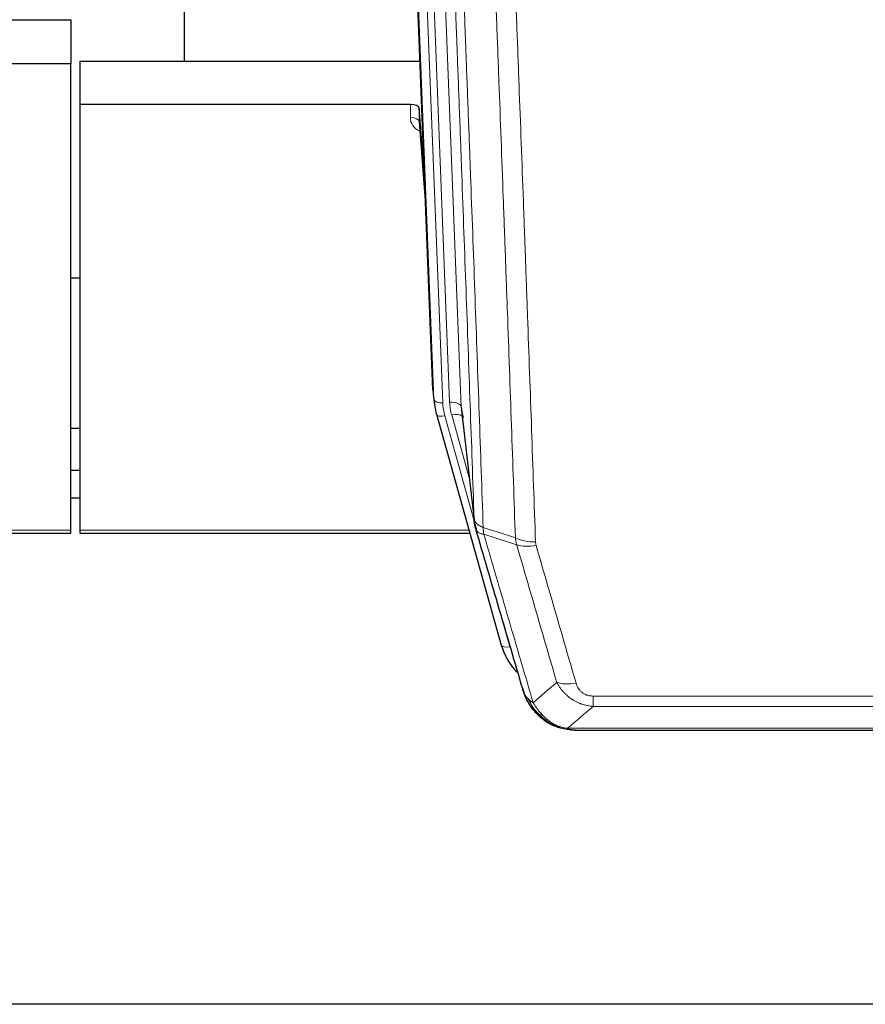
# Model space of a CAD drawing. Header units: inches. Extents: x 0 to 23760, y -13 to 16800.
# Tile 23 of 204: x 4461 to 4749, y 6357 to 6693. Entities that reach past the tile are written whole.
import ezdxf

# ---------------------------------------------------------------- set-up
doc = ezdxf.new("R2010")
doc.units = ezdxf.units.IN
doc.layers.add('254', color=7, linetype='Continuous', true_color=0xffffff)

msp = doc.modelspace()

# ---------------------------------------------------------------- linework, layer by layer
at = {"layer": '254', "color": 2, "linetype": 'Continuous', "lineweight": 25}
for p, q in [((4516.723, 6905.629), (4516.723, 6678.828)), ((4601.659, 6566.534), (4589.086, 6885.897)), ((4435.676, 6693.014), (4478.063, 6693.014)), ((4478.063, 6693.014), (4478.063, 6678.023)), ((4481.063, 6678.821), (4597.237, 6678.821)), ((4481.063, 6678.821), (4481.063, 6664.012)), ((4435.106, 6678.023), (4478.063, 6678.023)), ((4478.063, 6518.543), (4478.063, 6678.023)), ((4481.063, 6664.012), (4481.063, 6518.543)), ((4593.966, 6664.012), (4481.063, 6664.012)), ((4596.964, 6662.761), (4596.953, 6658.185)), ((4598.787, 6639.48), (4596.964, 6662.761)), ((4596.96, 6658.005), (4599.168, 6629.806)), ((4481.077, 6604.738), (4478.066, 6604.738)), ((4601.78, 6564.949), (4602.154, 6561.691)), ((4602.817, 6558.324), (4602.835, 6558.228)), ((4602.835, 6558.228), (4625.009, 6479.342)), ((4611.456, 6559.548), (4615.871, 6521.029)), ((4478.06, 6553.494), (4481.049, 6553.494)), ((4481.044, 6538.951), (4478.053, 6538.951)), ((4481.044, 6529.527), (4478.053, 6529.527)), ((4343.843, 6517.513), (4478.063, 6517.513)), ((4478.063, 6517.513), (4478.063, 6518.543)), ((4481.063, 6518.543), (4481.063, 6517.513)), ((4481.063, 6517.513), (4614.282, 6517.513)), ((4643.061, 6451.727), (4642.96, 6451.755)), ((4650.002, 6450.25), (4868.123, 6450.25)), ((4983.563, 6356.578), (3890.784, 6356.578))]:
    msp.add_line(p, q, dxfattribs=at)
at = {"layer": '254', "color": 110, "linetype": 'Continuous', "lineweight": 13}
for p, q in [((4598.299, 6892.615), (4611.365, 6560.722)), ((4594.555, 6887.931), (4607.373, 6562.348)), ((4602.032, 6563.276), (4589.333, 6885.839)), ((4592.269, 6886.107), (4605.026, 6562.056)), ((4593.955, 6659.596), (4593.966, 6664.012)), ((4596.953, 6658.185), (4599.16, 6629.997)), ((4601.659, 6566.534), (4602.032, 6563.276)), ((4611.365, 6560.722), (4615.742, 6522.541)), ((4605.723, 6557.655), (4615.796, 6521.821)), ((4614.097, 6536.509), (4608.071, 6557.947)), ((4344.13, 6518.543), (4478.063, 6518.543)), ((4481.063, 6518.543), (4613.994, 6518.543)), ((4623.172, 6495.58), (4627.897, 6478.768)), ((4656.391, 6458.381), (4656.391, 6461.914)), ((4656.391, 6461.914), (4861.734, 6461.914)), ((4861.734, 6458.381), (4656.391, 6458.381)), ((4642.96, 6451.755), (4642.892, 6451.912)), ((4647.66, 6450.913), (4870.466, 6450.913))]:
    msp.add_line(p, q, dxfattribs=at)
at = {"layer": '254', "color": 2, "linetype": 'Continuous', "lineweight": 25}
for centre, major_axis, ratio, start_param, end_param in [((4593.966, 6662.718), (3, 0), 0.4313147, 0.033781, 1.5709509), ((4629.044, 6564.191), (-27.027, -0.37), 0.8864308, 0.02276, 0.2319114), ((4631.391, 6561.251), (20.035, -0.399), 0.8846078, 3.1939931, 3.4031446), ((4651.204, 6485.355), (-27.014, -0.465), 0.8900028, 0.2292736, 0.6708275)]:
    msp.add_ellipse(centre, major_axis=major_axis, ratio=ratio, start_param=start_param, end_param=end_param, dxfattribs=at)
at = {"layer": '254', "color": 110, "linetype": 'Continuous', "lineweight": 13}
for centre, major_axis, ratio, start_param, end_param in [((4599.959, 6659.596), (-6.003, -0.046), 0.8757409, 6.2743462, 7.3700502), ((4593.955, 6658.141), (-3, 0.007), 0.4848086, 3.1763596, 4.7135294), ((4605.026, 6563.441), (2.998, 0.118), 0.4614673, 3.175787, 4.6942235), ((4629.044, 6562.806), (-24.033, -0.038), 0.8858289, 0.0334668, 0.2426182), ((4607.373, 6560.501), (3.997, 0.157), 0.4614673, 0.0341943, 1.5526308), ((4631.391, 6563.098), (-24.033, -0.038), 0.8858289, 0.0334668, 0.2426182), ((4605.723, 6559.04), (2.888, 0.812), 0.4480327, 3.1416079, 4.5871119), ((4608.071, 6556.1), (3.851, 1.082), 0.4480327, 0.2500116, 1.4455193), ((4636.696, 6520.191), (-9.994, -0.345), 0.559112, 0.7940626, 1.551472), ((4636.883, 6519.019), (-9.604, -2.788), 0.5442898, 0.6684637, 1.414101), ((4627.897, 6480.154), (2.888, 0.812), 0.4480327, 3.1416079, 4.5871119), ((4650.545, 6472.136), (-9.598, -2.808), 0.562843, 0.6646512, 1.4076092)]:
    msp.add_ellipse(centre, major_axis=major_axis, ratio=ratio, start_param=start_param, end_param=end_param, dxfattribs=at)
for points, knots in [([(4615.742, 6522.541), (4615.297, 6535.388), (4614.391, 6561.239), (4612.985, 6600.483), (4612.015, 6626.957), (4611.46, 6641.936), (4611.398, 6643.602), (4611.274, 6646.935), (4611.088, 6651.939), (4610.652, 6663.638), (4610.273, 6673.707), (4609.955, 6682.12), (4609.891, 6683.804), (4609.764, 6687.174), (4609.572, 6692.232), (4609.122, 6704.055), (4608.731, 6714.228), (4607.945, 6734.623), (4606.882, 6761.951), (4605.241, 6803.345), (4604.117, 6831.21), (4603.547, 6845.209)], [0, 0, 0, 0, 0.125, 0.25, 0.375, 0.375, 0.390625, 0.390625, 0.40625, 0.4375, 0.5, 0.5, 0.515625, 0.515625, 0.53125, 0.5625, 0.625, 0.625, 0.75, 0.875, 1, 1, 1, 1]), ([(4606.602, 6843.429), (4607.174, 6829.376), (4608.301, 6801.405), (4609.947, 6759.854), (4611.013, 6732.422), (4611.801, 6711.95), (4612.193, 6701.739), (4612.644, 6689.87), (4612.836, 6684.793), (4612.964, 6681.41), (4613.028, 6679.72), (4613.347, 6671.274), (4613.727, 6661.167), (4614.165, 6649.424), (4614.351, 6644.401), (4614.475, 6641.055), (4614.537, 6639.383), (4615.094, 6624.347), (4616.066, 6597.772), (4617.477, 6558.378), (4618.385, 6532.429), (4618.831, 6519.533)], [0, 0, 0, 0, 0.125, 0.25, 0.375, 0.375, 0.4375, 0.46875, 0.484375, 0.484375, 0.5, 0.5, 0.5625, 0.59375, 0.609375, 0.609375, 0.625, 0.625, 0.75, 0.875, 1, 1, 1, 1]), ([(4629.828, 6515.964), (4629.39, 6528.661), (4628.498, 6554.207), (4627.577, 6580.053), (4626.874, 6599.552), (4626.637, 6606.07), (4626.161, 6619.144), (4625.921, 6625.7), (4625.194, 6645.424), (4624.703, 6658.644), (4624.078, 6675.258), (4623.953, 6678.585), (4623.701, 6685.247), (4623.322, 6695.253), (4622.939, 6705.295), (4622.168, 6725.427), (4621.124, 6752.401), (4619.514, 6793.253), (4618.412, 6820.749), (4617.854, 6834.562)], [0, 0, 0, 0, 0.125, 0.25, 0.25, 0.3125, 0.3125, 0.375, 0.375, 0.5, 0.5, 0.53125, 0.53125, 0.5625, 0.625, 0.625, 0.75, 0.875, 1, 1, 1, 1]), ([(4624.737, 6833.601), (4625.295, 6819.77), (4626.395, 6792.24), (4628.003, 6751.336), (4629.045, 6724.328), (4629.816, 6704.169), (4630.199, 6694.115), (4630.577, 6684.097), (4630.828, 6677.426), (4630.953, 6674.095), (4631.577, 6657.46), (4632.068, 6644.223), (4632.794, 6624.473), (4633.033, 6617.909), (4633.509, 6604.818), (4633.745, 6598.292), (4634.447, 6578.769), (4635.368, 6552.889), (4636.258, 6527.311), (4636.696, 6514.598)], [0, 0, 0, 0, 0.125, 0.25, 0.375, 0.375, 0.4375, 0.46875, 0.46875, 0.5, 0.5, 0.625, 0.625, 0.6875, 0.6875, 0.75, 0.75, 0.875, 1, 1, 1, 1]), ([(4615.742, 6522.541), (4615.743, 6522.533), (4615.745, 6522.517), (4615.748, 6522.494), (4615.751, 6522.47), (4615.755, 6522.446), (4615.759, 6522.423), (4615.763, 6522.399), (4615.767, 6522.375), (4615.771, 6522.352), (4615.776, 6522.328), (4615.781, 6522.305), (4615.787, 6522.281), (4615.792, 6522.258), (4615.798, 6522.234), (4615.804, 6522.211), (4615.811, 6522.187), (4615.817, 6522.164), (4615.824, 6522.14), (4615.831, 6522.117), (4615.839, 6522.093), (4615.846, 6522.07), (4615.854, 6522.047), (4615.862, 6522.023), (4615.871, 6522), (4615.879, 6521.977), (4615.888, 6521.954), (4615.897, 6521.93), (4615.907, 6521.907), (4615.916, 6521.884), (4615.926, 6521.861), (4615.936, 6521.838), (4615.947, 6521.815), (4615.957, 6521.792), (4615.968, 6521.769), (4615.979, 6521.746), (4615.991, 6521.723), (4616.002, 6521.7), (4616.014, 6521.677), (4616.026, 6521.655), (4616.039, 6521.632), (4616.051, 6521.609), (4616.064, 6521.587), (4616.077, 6521.564), (4616.09, 6521.541), (4616.104, 6521.519), (4616.118, 6521.496), (4616.132, 6521.474), (4616.146, 6521.451), (4616.161, 6521.429), (4616.176, 6521.407), (4616.191, 6521.384), (4616.206, 6521.362), (4616.222, 6521.34), (4616.237, 6521.318), (4616.253, 6521.296), (4616.27, 6521.274), (4616.286, 6521.252), (4616.303, 6521.23), (4616.32, 6521.208), (4616.337, 6521.186), (4616.355, 6521.164), (4616.372, 6521.142), (4616.39, 6521.121), (4616.409, 6521.099), (4616.427, 6521.077), (4616.446, 6521.056), (4616.465, 6521.034), (4616.484, 6521.013), (4616.503, 6520.992), (4616.523, 6520.97), (4616.543, 6520.949), (4616.563, 6520.928), (4616.583, 6520.907), (4616.603, 6520.886), (4616.624, 6520.865), (4616.651, 6520.838), (4616.685, 6520.805), (4616.726, 6520.766), (4616.768, 6520.727), (4616.81, 6520.689), (4616.853, 6520.651), (4616.897, 6520.613), (4616.942, 6520.576), (4616.988, 6520.539), (4617.034, 6520.502), (4617.081, 6520.466), (4617.129, 6520.43), (4617.178, 6520.394), (4617.227, 6520.358), (4617.277, 6520.323), (4617.328, 6520.288), (4617.38, 6520.254), (4617.432, 6520.219), (4617.486, 6520.185), (4617.539, 6520.152), (4617.594, 6520.119), (4617.649, 6520.086), (4617.706, 6520.053), (4617.762, 6520.021), (4617.82, 6519.989), (4617.878, 6519.958), (4617.937, 6519.927), (4617.996, 6519.896), (4618.057, 6519.866), (4618.118, 6519.836), (4618.179, 6519.806), (4618.242, 6519.777), (4618.305, 6519.748), (4618.368, 6519.72), (4618.432, 6519.692), (4618.497, 6519.664), (4618.563, 6519.637), (4618.629, 6519.61), (4618.696, 6519.584), (4618.763, 6519.558), (4618.809, 6519.541), (4618.831, 6519.533)], [0, 0, 0, 0, 0.0066687, 0.0133374, 0.0200061, 0.0266746, 0.0333432, 0.0400116, 0.0466801, 0.0533484, 0.0600168, 0.066685, 0.0733532, 0.0800214, 0.0866895, 0.0933575, 0.1000255, 0.1066935, 0.1133614, 0.1200292, 0.126697, 0.1333647, 0.1400324, 0.1467001, 0.1533676, 0.1600352, 0.1667026, 0.1733701, 0.1800374, 0.1867047, 0.193372, 0.2000392, 0.2067064, 0.2133735, 0.2200405, 0.2267075, 0.2333745, 0.2400414, 0.2467082, 0.253375, 0.2600418, 0.2667085, 0.2733751, 0.2800417, 0.2867082, 0.2933747, 0.3000412, 0.3067075, 0.3133739, 0.3200401, 0.3267064, 0.3333725, 0.3400387, 0.3467047, 0.3533708, 0.3600367, 0.3667026, 0.3733685, 0.3800343, 0.3867001, 0.3933658, 0.4000315, 0.4066971, 0.4133626, 0.4200281, 0.4266936, 0.433359, 0.4400243, 0.4466896, 0.4533549, 0.4600201, 0.4666852, 0.4733503, 0.4800154, 0.4866804, 0.4933453, 0.5000102, 0.5125098, 0.5250093, 0.5375088, 0.5500082, 0.5625077, 0.5750071, 0.5875066, 0.600006, 0.6125054, 0.6250049, 0.6375043, 0.6500037, 0.6625032, 0.6750026, 0.6875021, 0.7000016, 0.7125011, 0.7250006, 0.7375001, 0.7499997, 0.7624993, 0.7749989, 0.7874985, 0.7999982, 0.812498, 0.8249977, 0.8374975, 0.8499974, 0.8624973, 0.8749972, 0.8874972, 0.8999973, 0.9124974, 0.9249976, 0.9374978, 0.9499981, 0.9624985, 0.9749989, 0.9874994, 1, 1, 1, 1]), ([(4616.298, 6519.09), (4616.32, 6518.844), (4616.397, 6518.613), (4616.661, 6518.194), (4616.847, 6518.005), (4617.318, 6517.683), (4617.604, 6517.55), (4618.262, 6517.346), (4618.635, 6517.276), (4619.043, 6517.242)], [0, 0, 0, 0, 0.25, 0.25, 0.5, 0.5, 0.75, 0.75, 1, 1, 1, 1]), ([(4619.043, 6517.242), (4618.968, 6517.614), (4618.926, 6517.986), (4618.868, 6518.745), (4618.852, 6519.131), (4618.831, 6519.533)], [0, 0, 0, 0, 0.5, 0.5, 1, 1, 1, 1]), ([(4619.043, 6517.242), (4621.866, 6507.549), (4624.681, 6497.901), (4628.895, 6483.498), (4630.298, 6478.709), (4633.1, 6469.153), (4634.499, 6464.387), (4635.897, 6459.632)], [0, 0, 0, 0, 0.5, 0.5, 0.75, 0.75, 1, 1, 1, 1]), ([(4643.965, 6466.594), (4642.829, 6470.48), (4641.693, 6474.374), (4639.417, 6482.177), (4638.279, 6486.086), (4634.859, 6497.835), (4632.575, 6505.698), (4630.287, 6513.591)], [0, 0, 0, 0, 0.25, 0.25, 0.5, 0.5, 1, 1, 1, 1]), ([(4636.883, 6513.421), (4636.827, 6513.614), (4636.784, 6513.809), (4636.722, 6514.201), (4636.703, 6514.399), (4636.696, 6514.598)], [0, 0, 0, 0, 0.5, 0.5, 1, 1, 1, 1]), ([(4636.883, 6513.421), (4639.169, 6505.515), (4641.45, 6497.64), (4644.865, 6485.872), (4646.003, 6481.957), (4648.275, 6474.142), (4649.41, 6470.242), (4650.545, 6466.35)], [0, 0, 0, 0, 0.5, 0.5, 0.75, 0.75, 1, 1, 1, 1]), ([(4656.391, 6458.381), (4656.057, 6458.404), (4655.724, 6458.437), (4655.061, 6458.525), (4654.732, 6458.579), (4653.756, 6458.77), (4653.119, 6458.939), (4652.416, 6459.176), (4652.338, 6459.203), (4652.183, 6459.258), (4652.105, 6459.286), (4651.874, 6459.373), (4651.721, 6459.433), (4651.266, 6459.621), (4650.671, 6459.891), (4650.099, 6460.199), (4649.677, 6460.444), (4649.469, 6460.57), (4649.263, 6460.701), (4649.127, 6460.79), (4649.059, 6460.835), (4648.454, 6461.244), (4647.946, 6461.64), (4647.226, 6462.279), (4646.994, 6462.5), (4646.656, 6462.842), (4646.545, 6462.958), (4646.326, 6463.194), (4646.218, 6463.314), (4645.691, 6463.919), (4645.303, 6464.425), (4644.588, 6465.479), (4644.262, 6466.027), (4643.965, 6466.594)], [0, 0, 0, 0, 0.0625, 0.0625, 0.125, 0.125, 0.25, 0.25, 0.265625, 0.265625, 0.28125, 0.28125, 0.3125, 0.3125, 0.375, 0.4375, 0.4375, 0.46875, 0.484375, 0.484375, 0.5, 0.5, 0.625, 0.625, 0.6875, 0.6875, 0.71875, 0.71875, 0.75, 0.75, 0.875, 0.875, 1, 1, 1, 1]), ([(4656.391, 6461.914), (4656.209, 6461.914), (4656.027, 6461.92), (4655.663, 6461.947), (4655.483, 6461.966), (4655.127, 6462.02), (4654.952, 6462.054), (4654.605, 6462.136), (4654.434, 6462.184), (4654.223, 6462.254), (4654.181, 6462.269), (4654.098, 6462.299), (4653.973, 6462.345), (4653.852, 6462.395), (4653.613, 6462.5), (4653.305, 6462.653), (4653.018, 6462.832), (4652.845, 6462.951), (4652.811, 6462.976), (4652.743, 6463.025), (4652.709, 6463.05), (4652.609, 6463.126), (4652.544, 6463.178), (4652.354, 6463.337), (4652.235, 6463.447), (4652.008, 6463.676), (4651.901, 6463.794), (4651.699, 6464.037), (4651.603, 6464.162), (4651.49, 6464.322), (4651.468, 6464.354), (4651.424, 6464.419), (4651.402, 6464.452), (4651.338, 6464.55), (4651.297, 6464.616), (4651.179, 6464.816), (4651.105, 6464.95), (4650.968, 6465.223), (4650.905, 6465.36), (4650.728, 6465.777), (4650.629, 6466.061), (4650.545, 6466.35)], [0, 0, 0, 0, 0.0625, 0.0625, 0.125, 0.125, 0.1875, 0.1875, 0.25, 0.25, 0.265625, 0.265625, 0.28125, 0.3125, 0.3125, 0.375, 0.4375, 0.4375, 0.453125, 0.453125, 0.46875, 0.46875, 0.5, 0.5, 0.5625, 0.5625, 0.625, 0.625, 0.6875, 0.6875, 0.703125, 0.703125, 0.71875, 0.71875, 0.75, 0.75, 0.8125, 0.8125, 0.875, 0.875, 1, 1, 1, 1]), ([(4632.98, 6462.547), (4633.136, 6462.262), (4633.316, 6461.986), (4633.721, 6461.457), (4633.945, 6461.204), (4634.19, 6460.962)], [0, 0, 0, 0, 0.5, 0.5, 1, 1, 1, 1]), ([(4637.848, 6455.638), (4637.477, 6456.027), (4637.12, 6456.433), (4635.76, 6458.116), (4634.889, 6459.51), (4634.19, 6460.962)], [0, 0, 0, 0, 0.25, 0.25, 1, 1, 1, 1]), ([(4634.19, 6460.962), (4634.436, 6460.715), (4634.703, 6460.48), (4635.273, 6460.036), (4635.577, 6459.827), (4635.897, 6459.632)], [0, 0, 0, 0, 0.5, 0.5, 1, 1, 1, 1]), ([(4639.073, 6455.425), (4638.774, 6455.741), (4638.484, 6456.069), (4637.357, 6457.419), (4636.59, 6458.517), (4635.897, 6459.632)], [0, 0, 0, 0, 0.25, 0.25, 1, 1, 1, 1]), ([(4636.863, 6456.122), (4636.894, 6456.096), (4636.926, 6456.07), (4637.06, 6455.968), (4637.173, 6455.898), (4637.423, 6455.776), (4637.559, 6455.724), (4637.75, 6455.665), (4637.799, 6455.651), (4637.848, 6455.638)], [0, 0, 0, 0, 0.125, 0.125, 0.5, 0.5, 0.875, 0.875, 1, 1, 1, 1]), ([(4637.848, 6455.638), (4637.947, 6455.611), (4638.048, 6455.588), (4638.305, 6455.538), (4638.463, 6455.514), (4638.773, 6455.47), (4638.927, 6455.449), (4639.073, 6455.425)], [0, 0, 0, 0, 0.25, 0.25, 0.625, 0.625, 1, 1, 1, 1]), ([(4643.042, 6452.306), (4642.862, 6452.403), (4642.683, 6452.505), (4641.976, 6452.93), (4641.462, 6453.288), (4640.467, 6454.075), (4639.988, 6454.503), (4639.374, 6455.111), (4639.222, 6455.267), (4639.073, 6455.425)], [0, 0, 0, 0, 0.125, 0.125, 0.5, 0.5, 0.875, 0.875, 1, 1, 1, 1]), ([(4642.892, 6451.912), (4642.89, 6451.942), (4642.892, 6451.974), (4642.905, 6452.06), (4642.921, 6452.115), (4642.969, 6452.219), (4643.002, 6452.268), (4643.042, 6452.306)], [0, 0, 0, 0, 0.25, 0.25, 0.625, 0.625, 1, 1, 1, 1]), ([(4647.66, 6450.913), (4646.44, 6451.015), (4645.264, 6451.309), (4643.77, 6451.935), (4643.403, 6452.112), (4643.042, 6452.306)], [0, 0, 0, 0, 0.75, 0.75, 1, 1, 1, 1]), ([(4648.531, 6450.393), (4648.412, 6450.419), (4648.302, 6450.45), (4648.054, 6450.537), (4647.929, 6450.598), (4647.742, 6450.741), (4647.681, 6450.821), (4647.66, 6450.913)], [0, 0, 0, 0, 0.25, 0.25, 0.625, 0.625, 1, 1, 1, 1])]:
    msp.add_open_spline(points, degree=3, knots=knots, dxfattribs=at)
at = {"layer": '254', "color": 2, "linetype": 'Continuous', "lineweight": 25}
for points, knots in [([(4616.298, 6519.09), (4616.293, 6519.107), (4616.283, 6519.142), (4616.268, 6519.194), (4616.253, 6519.248), (4616.238, 6519.302), (4616.222, 6519.358), (4616.207, 6519.415), (4616.191, 6519.473), (4616.176, 6519.532), (4616.161, 6519.592), (4616.145, 6519.653), (4616.13, 6519.716), (4616.115, 6519.78), (4616.099, 6519.844), (4616.084, 6519.91), (4616.069, 6519.977), (4616.054, 6520.045), (4616.039, 6520.115), (4616.024, 6520.185), (4616.01, 6520.257), (4615.995, 6520.33), (4615.981, 6520.404), (4615.967, 6520.479), (4615.953, 6520.555), (4615.94, 6520.632), (4615.926, 6520.711), (4615.905, 6520.837), (4615.88, 6521.007), (4615.851, 6521.214), (4615.828, 6521.406), (4615.808, 6521.583), (4615.792, 6521.745), (4615.78, 6521.893), (4615.769, 6522.025), (4615.762, 6522.142), (4615.756, 6522.244), (4615.751, 6522.331), (4615.748, 6522.402), (4615.745, 6522.458), (4615.744, 6522.499), (4615.743, 6522.525), (4615.742, 6522.537), (4615.742, 6522.541)], [0, 0, 0, 0, 0.0155037, 0.0313049, 0.0474035, 0.0637997, 0.0804935, 0.097485, 0.1147743, 0.1323613, 0.1502462, 0.1684289, 0.1869096, 0.2056883, 0.224765, 0.2441397, 0.2638126, 0.2837835, 0.3040527, 0.32462, 0.3454856, 0.3666494, 0.3881116, 0.409872, 0.4319308, 0.454288, 0.4769435, 0.4998975, 0.5635611, 0.6228928, 0.6778927, 0.7285606, 0.7748966, 0.8169007, 0.8545729, 0.8879131, 0.9169214, 0.9415977, 0.9619421, 0.9779545, 0.989635, 0.9969835, 1, 1, 1, 1]), ([(4632.341, 6464.321), (4631.01, 6468.843), (4629.678, 6473.376), (4627.01, 6482.463), (4625.675, 6487.017), (4621.664, 6500.71), (4618.984, 6509.879), (4616.298, 6519.09)], [0, 0, 0, 0, 0.25, 0.25, 0.5, 0.5, 1, 1, 1, 1]), ([(4636.373, 6456.824), (4636.361, 6456.837), (4636.338, 6456.863), (4636.303, 6456.903), (4636.267, 6456.944), (4636.232, 6456.985), (4636.195, 6457.028), (4636.159, 6457.07), (4636.122, 6457.114), (4636.084, 6457.158), (4636.047, 6457.203), (4636.009, 6457.249), (4635.97, 6457.295), (4635.931, 6457.342), (4635.892, 6457.39), (4635.853, 6457.438), (4635.813, 6457.488), (4635.773, 6457.538), (4635.733, 6457.589), (4635.692, 6457.64), (4635.651, 6457.693), (4635.609, 6457.746), (4635.568, 6457.8), (4635.526, 6457.854), (4635.484, 6457.91), (4635.441, 6457.966), (4635.399, 6458.023), (4635.356, 6458.081), (4635.313, 6458.139), (4635.269, 6458.199), (4635.225, 6458.259), (4635.182, 6458.32), (4635.138, 6458.382), (4635.093, 6458.444), (4635.049, 6458.508), (4635.004, 6458.572), (4634.959, 6458.637), (4634.914, 6458.703), (4634.869, 6458.77), (4634.824, 6458.838), (4634.779, 6458.906), (4634.733, 6458.976), (4634.687, 6459.046), (4634.642, 6459.117), (4634.596, 6459.189), (4634.55, 6459.261), (4634.504, 6459.335), (4634.458, 6459.41), (4634.412, 6459.485), (4634.365, 6459.561), (4634.319, 6459.639), (4634.273, 6459.717), (4634.227, 6459.796), (4634.181, 6459.875), (4634.134, 6459.956), (4634.088, 6460.038), (4634.042, 6460.12), (4633.996, 6460.204), (4633.95, 6460.288), (4633.904, 6460.374), (4633.858, 6460.46), (4633.812, 6460.547), (4633.766, 6460.635), (4633.721, 6460.724), (4633.675, 6460.814), (4633.63, 6460.905), (4633.585, 6460.997), (4633.54, 6461.09), (4633.495, 6461.184), (4633.45, 6461.278), (4633.406, 6461.374), (4633.362, 6461.471), (4633.318, 6461.568), (4633.274, 6461.667), (4633.231, 6461.766), (4633.188, 6461.866), (4633.145, 6461.968), (4633.102, 6462.07), (4633.06, 6462.174), (4633.018, 6462.278), (4632.977, 6462.383), (4632.936, 6462.489), (4632.895, 6462.596), (4632.855, 6462.705), (4632.815, 6462.814), (4632.775, 6462.924), (4632.736, 6463.035), (4632.698, 6463.147), (4632.66, 6463.26), (4632.622, 6463.374), (4632.585, 6463.489), (4632.548, 6463.605), (4632.512, 6463.722), (4632.477, 6463.84), (4632.442, 6463.959), (4632.407, 6464.079), (4632.374, 6464.199), (4632.352, 6464.28), (4632.341, 6464.321)], [0, 0, 0, 0, 0.0060657, 0.012223, 0.0184718, 0.0248123, 0.0312443, 0.0377679, 0.0443831, 0.0510899, 0.0578883, 0.0647782, 0.0717598, 0.0788329, 0.0859977, 0.093254, 0.1006019, 0.1080414, 0.1155725, 0.1231952, 0.1309095, 0.1387154, 0.1466129, 0.1546019, 0.1626826, 0.1708549, 0.1791188, 0.1874742, 0.1959213, 0.20446, 0.2130903, 0.2218121, 0.2306256, 0.2395307, 0.2485274, 0.2576156, 0.2667955, 0.276067, 0.2854301, 0.2948848, 0.3044311, 0.314069, 0.3237985, 0.3336196, 0.3435324, 0.3535367, 0.3636326, 0.3738202, 0.3840993, 0.3944701, 0.4049324, 0.4154864, 0.426132, 0.4368691, 0.4476979, 0.4586183, 0.4696303, 0.480734, 0.4919292, 0.503216, 0.5145945, 0.5260645, 0.5376262, 0.5492795, 0.5610244, 0.5728609, 0.584789, 0.5968087, 0.60892, 0.621123, 0.6334175, 0.6458037, 0.6582815, 0.6708509, 0.6835119, 0.6962645, 0.7091087, 0.7220445, 0.735072, 0.748191, 0.7614017, 0.774704, 0.7880979, 0.8015834, 0.8151605, 0.8288293, 0.8425896, 0.8564416, 0.8703852, 0.8844204, 0.8985472, 0.9127656, 0.9270756, 0.9414773, 0.9559705, 0.9705554, 0.9852319, 1, 1, 1, 1]), ([(4632.341, 6464.321), (4632.398, 6464.011), (4632.48, 6463.707), (4632.694, 6463.114), (4632.825, 6462.826), (4632.98, 6462.547)], [0, 0, 0, 0, 0.5, 0.5, 1, 1, 1, 1]), ([(4636.863, 6456.122), (4636.428, 6456.592), (4636.018, 6457.083), (4634.488, 6459.118), (4633.592, 6460.807), (4632.98, 6462.547)], [0, 0, 0, 0, 0.25, 0.25, 1, 1, 1, 1]), ([(4636.433, 6456.69), (4636.454, 6456.645), (4636.478, 6456.601), (4636.556, 6456.466), (4636.619, 6456.376), (4636.745, 6456.232), (4636.801, 6456.176), (4636.863, 6456.122)], [0, 0, 0, 0, 0.2280377, 0.2280377, 0.6912151, 0.6912151, 1, 1, 1, 1]), ([(4639.373, 6453.865), (4638.727, 6454.347), (4638.112, 6454.872), (4637.304, 6455.659), (4637.08, 6455.888), (4636.863, 6456.122)], [0, 0, 0, 0, 0.7159091, 0.7159091, 1, 1, 1, 1]), ([(4642.892, 6451.912), (4642.663, 6452.024), (4642.436, 6452.141), (4641.534, 6452.634), (4640.875, 6453.055), (4639.605, 6453.993), (4638.995, 6454.51), (4638.224, 6455.253), (4638.034, 6455.443), (4637.848, 6455.638)], [0, 0, 0, 0, 0.125, 0.125, 0.5, 0.5, 0.875, 0.875, 1, 1, 1, 1]), ([(4648.531, 6450.393), (4647.12, 6450.482), (4645.684, 6450.788), (4643.813, 6451.489), (4643.349, 6451.689), (4642.892, 6451.912)], [0, 0, 0, 0, 0.75, 0.75, 1, 1, 1, 1]), ([(4645.058, 6450.997), (4644.979, 6451.021), (4644.899, 6451.045), (4644.226, 6451.257), (4643.638, 6451.476), (4643.061, 6451.727)], [0, 0, 0, 0, 0.1180686, 0.1180686, 1, 1, 1, 1]), ([(4650.202, 6450.253), (4650.128, 6450.251), (4650.054, 6450.25), (4649.758, 6450.251), (4649.536, 6450.26), (4649.109, 6450.295), (4648.904, 6450.321), (4648.651, 6450.367), (4648.59, 6450.379), (4648.531, 6450.393)], [0, 0, 0, 0, 0.125, 0.125, 0.5, 0.5, 0.875, 0.875, 1, 1, 1, 1])]:
    msp.add_open_spline(points, degree=3, knots=knots, dxfattribs=at)
for points, degree in [([(4615.865, 6521.11), (4616.615, 6518.279)], 1), ([(4639.449, 6453.808), (4641.096, 6452.588), (4642.962, 6451.753)], 2), ([(4650.202, 6450.253), (4649.586, 6450.249), (4648.962, 6450.279), (4648.336, 6450.343)], 3)]:
    msp.add_open_spline(points, degree=degree, dxfattribs=at)
at = {"layer": '254', "color": 110, "linetype": 'Continuous', "lineweight": 13}
for points in [[(4618.831, 6519.533), (4622.496, 6518.345), (4626.162, 6517.155), (4629.828, 6515.964)], [(4630.287, 6513.591), (4626.539, 6514.81), (4622.791, 6516.027), (4619.043, 6517.242)], [(4630.287, 6513.591), (4630.175, 6513.975), (4629.986, 6514.755), (4629.869, 6515.557), (4629.828, 6515.964)], [(4635.897, 6459.632), (4638.571, 6461.955), (4641.261, 6464.276), (4643.965, 6466.594)], [(4656.391, 6458.381), (4653.464, 6455.894), (4650.553, 6453.405), (4647.66, 6450.913)]]:
    msp.add_open_spline(points, degree=3, dxfattribs=at)

doc.saveas('drawing.dxf')
